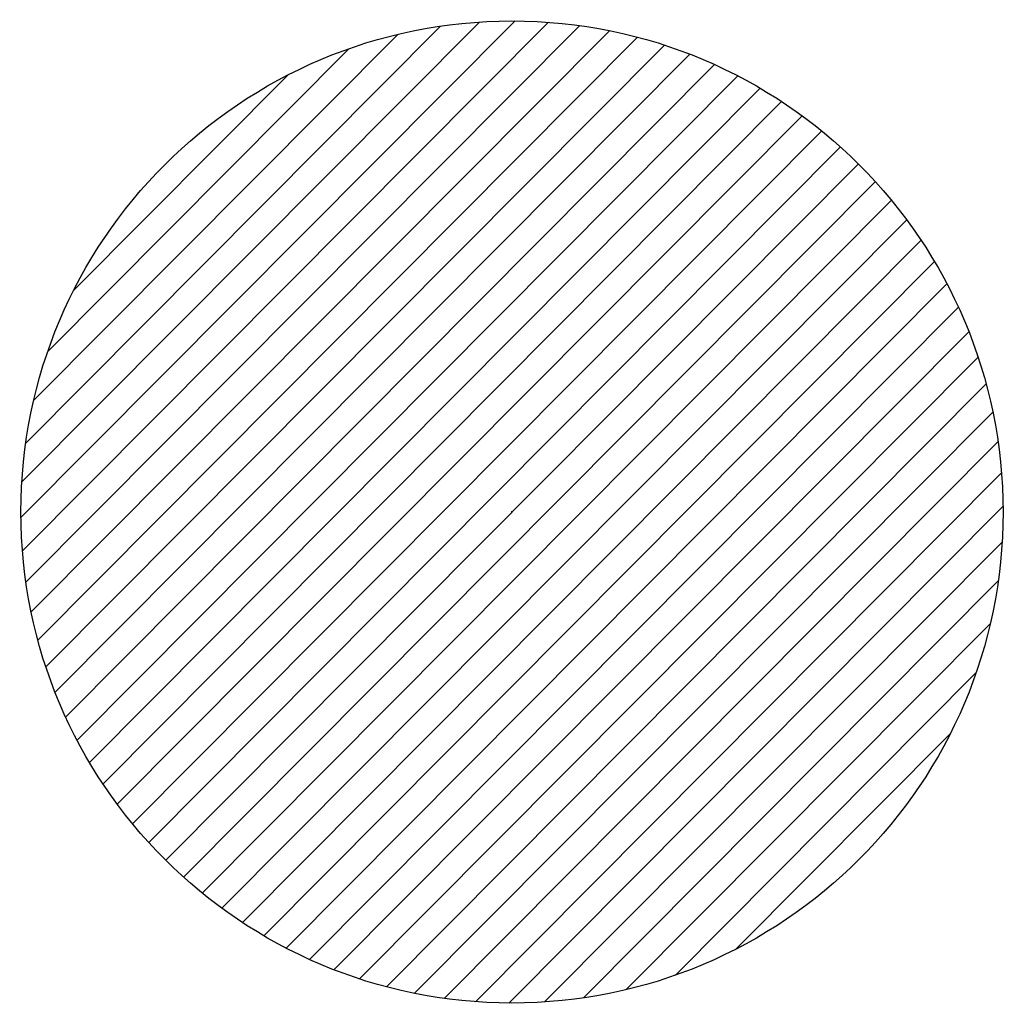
# Model space of a CAD drawing. Extents: x 0 to 1135, y 0 to 594.
# Tile 127 of 153: x 1087.24 to 1088.84, y 212.01 to 213.61. Entities that reach past the tile are written whole.
import ezdxf

# ---------------------------------------------------------------- set-up
doc = ezdxf.new("R2010")
doc.units = 0
doc.header["$LTSCALE"] = 2
doc.header["$MEASUREMENT"] = 0
doc.linetypes.add('AUSGEZOGEN', pattern=[0])
doc.layers.get('0').update_dxf_attribs({"color": 8, "linetype": 'AUSGEZOGEN'})
doc.layers.add('SIGNATUR', color=8, linetype='AUSGEZOGEN')

# ---------------------------------------------------------------- blocks, each defined once
blk = doc.blocks.new('*X57')
at = {"color": 0}
for p, q in [((212.2338, 257.3936), (213.2418, 258.4015)), ((212.2358, 257.4663), (213.169, 258.3995)), ((212.2368, 257.3258), (213.3095, 258.3986)), ((212.2437, 257.2621), (213.3733, 258.3916)), ((212.244, 257.5452), (213.0901, 258.3913)), ((212.2542, 257.2018), (213.4335, 258.3812)), ((212.2606, 257.6325), (213.0028, 258.3747)), ((212.2677, 257.1446), (213.4907, 258.3677)), ((212.2839, 257.0901), (213.5452, 258.3514)), ((212.2898, 257.7324), (212.9029, 258.3455)), ((212.3026, 257.0381), (213.5972, 258.3327)), ((212.3237, 256.9885), (213.6469, 258.3117)), ((212.3426, 257.8559), (212.7795, 258.2928)), ((212.3469, 256.9409), (213.6944, 258.2885)), ((212.3721, 256.8954), (213.7399, 258.2633)), ((212.3993, 256.8519), (213.7834, 258.2361)), ((212.4283, 256.8103), (213.8251, 258.207)), ((212.4592, 256.7705), (213.8649, 258.1761)), ((212.4919, 256.7324), (213.9029, 258.1434)), ((212.5264, 256.6962), (213.9392, 258.109)), ((212.5626, 256.6617), (213.9736, 258.0727)), ((212.6006, 256.629), (214.0063, 258.0347)), ((212.6405, 256.5981), (214.0372, 257.9949)), ((212.6821, 256.5691), (214.0663, 257.9532)), ((212.7256, 256.5419), (214.0934, 257.9097)), ((212.7711, 256.5167), (214.1187, 257.8642)), ((212.8187, 256.4935), (214.1419, 257.8167)), ((212.8683, 256.4725), (214.1629, 257.767)), ((212.9203, 256.4537), (214.1816, 257.715)), ((212.9748, 256.4375), (214.1979, 257.6606)), ((213.032, 256.424), (214.2114, 257.6033)), ((213.0923, 256.4135), (214.2218, 257.5431)), ((213.156, 256.4066), (214.2288, 257.4794)), ((213.2238, 256.4036), (214.2317, 257.4116)), ((213.2965, 256.4056), (214.2297, 257.3389)), ((213.3754, 256.4138), (214.2215, 257.2599)), ((213.4627, 256.4304), (214.2049, 257.1726)), ((213.5626, 256.4596), (214.1757, 257.0727)), ((213.6861, 256.5124), (214.123, 256.9493))]:
    blk.add_line(p, q, dxfattribs=at)
blk = doc.blocks.new('*X63')
at = {"color": 0}
for p, q in [((212.2338, 257.3936), (213.2418, 258.4015)), ((212.2358, 257.4663), (213.169, 258.3995)), ((212.2368, 257.3258), (213.3095, 258.3986)), ((212.2437, 257.2621), (213.3733, 258.3916)), ((212.244, 257.5452), (213.0901, 258.3913)), ((212.2542, 257.2018), (213.4335, 258.3812)), ((212.2606, 257.6325), (213.0028, 258.3747)), ((212.2677, 257.1446), (213.4907, 258.3677)), ((212.2839, 257.0901), (213.5452, 258.3514)), ((212.2898, 257.7324), (212.9029, 258.3455)), ((212.3026, 257.0381), (213.5972, 258.3327)), ((212.3237, 256.9885), (213.6469, 258.3117)), ((212.3426, 257.8559), (212.7795, 258.2928)), ((212.3469, 256.9409), (213.6944, 258.2885)), ((212.3721, 256.8954), (213.7399, 258.2633)), ((212.3993, 256.8519), (213.7834, 258.2361)), ((212.4283, 256.8103), (213.8251, 258.207)), ((212.4592, 256.7705), (213.8649, 258.1761)), ((212.4919, 256.7324), (213.9029, 258.1434)), ((212.5264, 256.6962), (213.9392, 258.109)), ((212.5626, 256.6617), (213.9736, 258.0727)), ((212.6006, 256.629), (214.0063, 258.0347)), ((212.6405, 256.5981), (214.0372, 257.9949)), ((212.6821, 256.5691), (214.0663, 257.9532)), ((212.7256, 256.5419), (214.0934, 257.9097)), ((212.7711, 256.5167), (214.1187, 257.8642)), ((212.8187, 256.4935), (214.1419, 257.8167)), ((212.8683, 256.4725), (214.1629, 257.767)), ((212.9203, 256.4537), (214.1816, 257.715)), ((212.9748, 256.4375), (214.1979, 257.6606)), ((213.032, 256.424), (214.2114, 257.6033)), ((213.0923, 256.4135), (214.2218, 257.5431)), ((213.156, 256.4066), (214.2288, 257.4794)), ((213.2238, 256.4036), (214.2317, 257.4116)), ((213.2965, 256.4056), (214.2297, 257.3389)), ((213.3754, 256.4138), (214.2215, 257.2599)), ((213.4627, 256.4304), (214.2049, 257.1726)), ((213.5626, 256.4596), (214.1757, 257.0727)), ((213.6861, 256.5124), (214.123, 256.9493))]:
    blk.add_line(p, q, dxfattribs=at)

msp = doc.modelspace()

# ---------------------------------------------------------------- linework, layer by layer
at = {"layer": 'SIGNATUR'}
msp.add_circle((1088.0399, 212.8114), 0.7992, dxfattribs=at)
msp.add_circle((1088.0399, 212.8114), 0.7992, dxfattribs=at)
msp.add_point((1088.0399, 212.8114), dxfattribs=at)
msp.add_point((1088.0399, 212.8114), dxfattribs=at)

# ---------------------------------------------------------------- block references
at = {"layer": 'SIGNATUR', "xscale": 0.8000000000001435, "yscale": 0.8000000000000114, "zscale": 0.8, "rotation": 0.1471602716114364}
for name in ['*X57', '*X63']:
    msp.add_blockref(name, (917.9832, 6.4519), dxfattribs=at)

doc.saveas('drawing.dxf')
